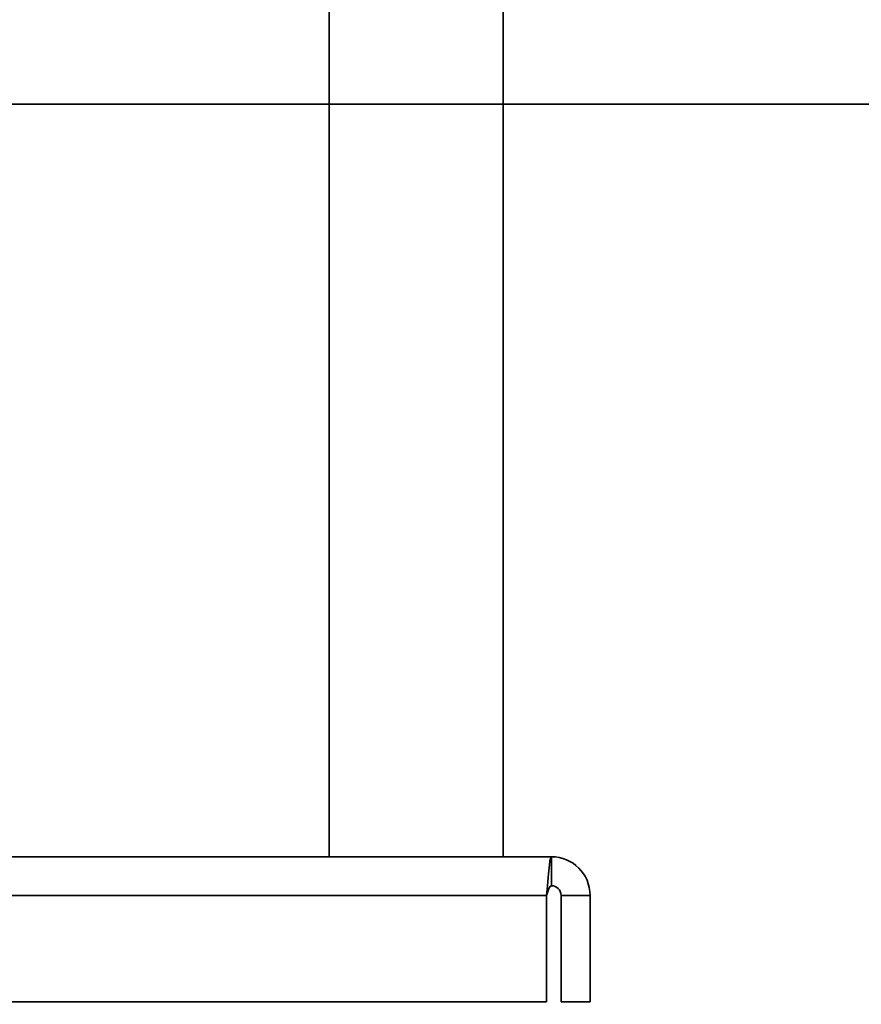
# Model space of a CAD drawing. Header units: millimetres. Extents: x 42175 to 97175, y 10092 to 468192.
# Tile 54 of 256: x 62539 to 62626, y 25505 to 25606. Entities that reach past the tile are written whole.
import ezdxf

# ---------------------------------------------------------------- set-up
doc = ezdxf.new("R2010")
doc.units = ezdxf.units.MM
doc.header["$XCLIPFRAME"] = 2
doc.layers.add('AHU03-3-68634OBJ', color=8, linetype='Continuous')
doc.layers.add('AHU03-3-68635OBJ', color=8, linetype='Continuous')
picture_1 = doc.add_image_def('image1.bmp', size_in_pixel=(951, 911))

msp = doc.modelspace()

# ---------------------------------------------------------------- linework, layer by layer
at = {"color": 8, "linetype": 'Continuous', "lineweight": 35, "ltscale": 100}
msp.add_line((62934.07, 25597.63), (61551.76, 25597.63), dxfattribs=at)
at = {"layer": 'AHU03-3-68634OBJ', "color": 8, "linetype": 'Continuous', "lineweight": 35, "ltscale": 100}
for p, q in [((62594.26, 25519.83), (62326.26, 25519.83)), ((62594.26, 25519.83), (62594.26, 25516.83)), ((62593.81, 25516.45), (62593.76, 25515.83)), ((62593.84, 25516.86), (62593.81, 25516.45)), ((62593.76, 25515.83), (62326.76, 25515.83)), ((62593.76, 25515.83), (62593.76, 25504.83)), ((62598.26, 25515.83), (62595.26, 25515.83)), ((62595.26, 25515.83), (62595.26, 25504.83)), ((62598.26, 25515.83), (62598.26, 25504.83)), ((62593.76, 25504.83), (62326.76, 25504.83)), ((62598.26, 25504.83), (62595.26, 25504.83))]:
    msp.add_line(p, q, dxfattribs=at)
at = {"layer": 'AHU03-3-68634OBJ', "color": 8, "linetype": 'Continuous', "lineweight": 35, "ltscale": 100, "flags": 128}
for points in [[(62594.26, 25519.83), (62594.21, 25519.77), (62594.15, 25519.61), (62594.1, 25519.35), (62594.05, 25519), (62593.95, 25518.05), (62593.84, 25516.86)], [(62594.26, 25516.83), (62594.13, 25516.75), (62594.01, 25516.53), (62593.76, 25515.83)]]:
    msp.add_lwpolyline(points, dxfattribs=at)
at = {"layer": 'AHU03-3-68634OBJ', "color": 8, "linetype": 'Continuous', "lineweight": 35, "ltscale": 100}
for radius in [4, 1]:
    msp.add_arc((62594.26, 25515.83), radius, 0, 90, dxfattribs=at)
at = {"layer": 'AHU03-3-68635OBJ', "color": 8, "linetype": 'Continuous', "lineweight": 35, "ltscale": 100}
for p, q in [((62571.26, 25732.8), (62571.26, 25519.83)), ((62589.26, 25732.8), (62589.26, 25519.83))]:
    msp.add_line(p, q, dxfattribs=at)

# ---------------------------------------------------------------- pictures from other files: only their frames are drawn
at = {"color": 8, "lineweight": 13}
image = msp.add_image(picture_1, insert=(61504.13, 26425.82), size_in_units=(1986.02, 1904.63), rotation=-90, dxfattribs=at)
image.set_boundary_path([(-0.5, -0.5), (950.5, 910.5)])

doc.saveas('drawing.dxf')
